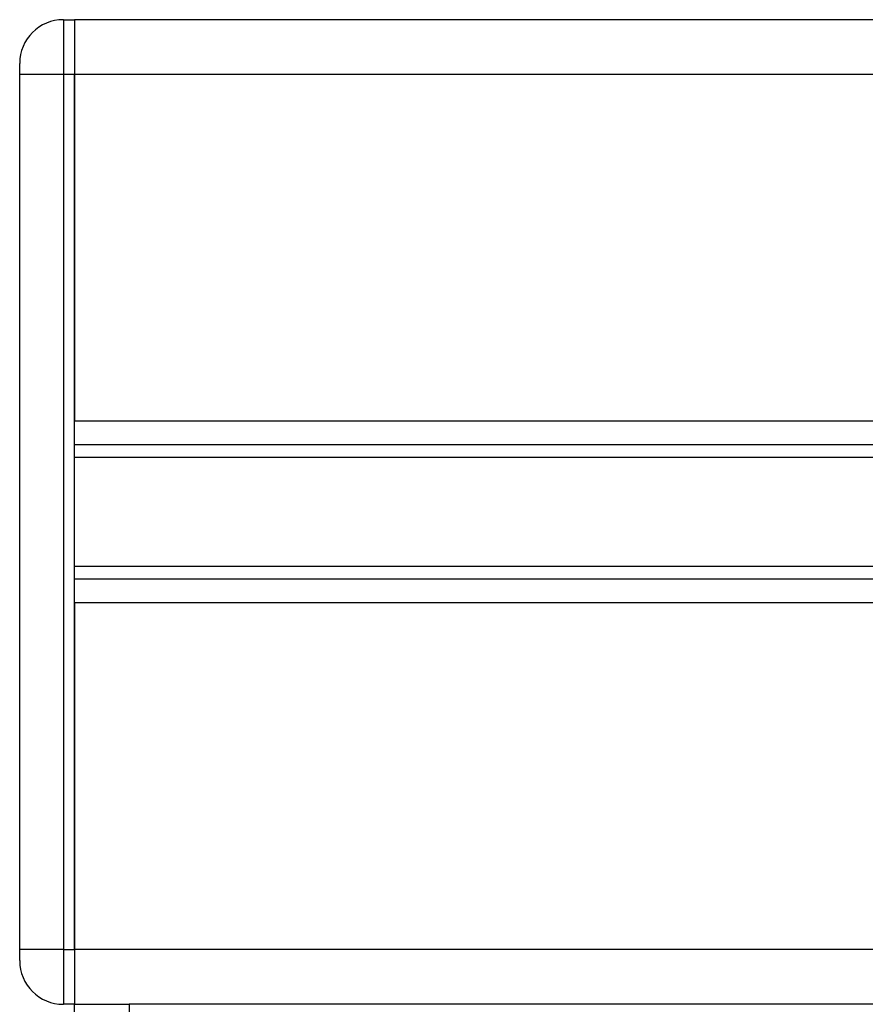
# Model space of a CAD drawing. Header units: millimetres. Extents: x 0 to 420, y 0 to 297.
# Tile 59 of 88: x 280.15 to 284.55, y 172.59 to 177.71. Entities that reach past the tile are written whole.
import ezdxf

# ---------------------------------------------------------------- set-up
doc = ezdxf.new("R2010")
doc.units = ezdxf.units.MM

msp = doc.modelspace()

# ---------------------------------------------------------------- linework, layer by layer
at = {"color": 7, "linetype": 'Continuous', "lineweight": 25}
for p, q in [((280.3802, 177.7052), (280.3802, 177.4209)), ((280.3802, 177.7052), (280.4371, 177.7052)), ((292.3185, 177.7052), (280.4371, 177.7052)), ((280.4371, 177.7052), (280.4371, 177.4209)), ((280.4371, 177.7052), (280.4371, 177.4209)), ((280.1528, 177.4209), (280.1528, 177.4778)), ((280.3802, 177.4209), (280.1528, 177.4209)), ((280.1528, 172.873), (280.1528, 177.4209)), ((280.3802, 177.4209), (280.3802, 172.873)), ((280.4371, 177.4209), (280.3802, 177.4209)), ((339.5602, 177.4209), (280.4371, 177.4209)), ((280.4371, 177.4209), (280.4371, 175.6188)), ((280.4371, 172.873), (280.4371, 177.4209)), ((339.5602, 175.6188), (280.4371, 175.6188)), ((284.786, 175.4956), (280.4371, 175.4956)), ((284.7779, 175.4303), (280.4371, 175.4303)), ((284.7779, 174.8636), (280.4371, 174.8636)), ((284.786, 174.7984), (280.4371, 174.7984)), ((280.4371, 174.6751), (280.4371, 172.873)), ((339.5602, 174.6751), (280.4371, 174.6751)), ((280.1528, 172.8161), (280.1528, 172.873)), ((280.3802, 172.873), (280.1528, 172.873)), ((280.3802, 172.873), (280.3802, 172.5887)), ((280.3802, 172.873), (280.4371, 172.873)), ((339.5602, 172.873), (280.4371, 172.873)), ((280.4371, 172.873), (280.4371, 172.5887)), ((280.4371, 172.873), (280.4371, 172.5887)), ((280.4371, 172.5887), (280.3802, 172.5887)), ((280.4371, 171.2244), (280.4371, 172.5887)), ((280.4371, 172.5887), (280.7213, 172.5887)), ((280.7213, 172.5887), (280.7213, 171.2244)), ((290.3857, 172.5887), (280.7213, 172.5887))]:
    msp.add_line(p, q, dxfattribs=at)
for centre, start, end in [((280.3802, 177.4778), 90, 180), ((280.3802, 172.8161), 180, 270)]:
    msp.add_arc(centre, 0.2274, start, end, dxfattribs=at)

doc.saveas('drawing.dxf')
